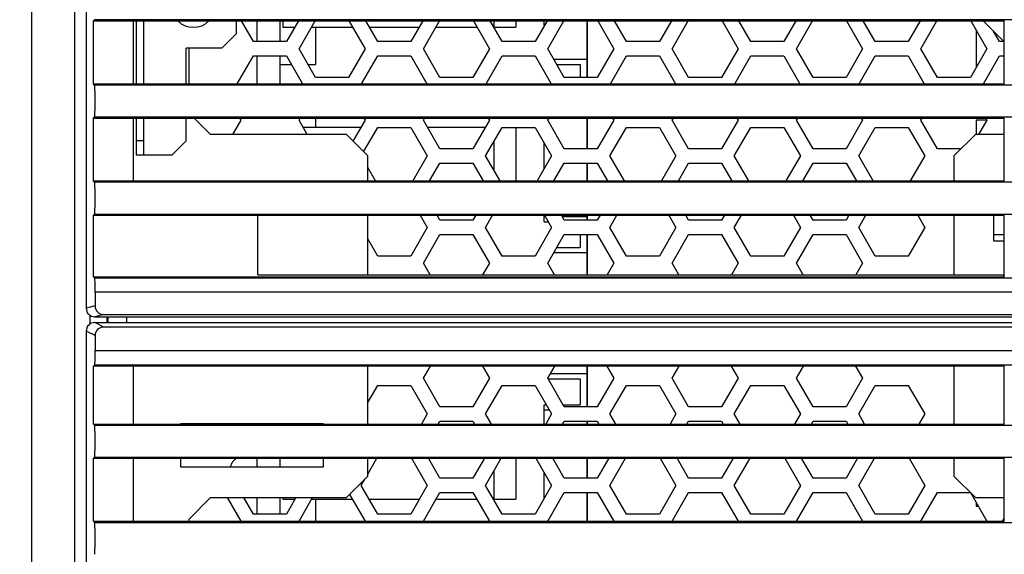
# Model space of a CAD drawing. Header units: millimetres. Extents: x 2431 to 3770, y -315 to 702.
# Tile 3 of 44: x 2502 to 2571, y -224 to -186. Entities that reach past the tile are written whole.
import ezdxf

# ---------------------------------------------------------------- set-up
doc = ezdxf.new("R2010")
doc.units = ezdxf.units.MM
doc.header["$LTSCALE"] = 65.395
doc.layers.get('0').update_dxf_attribs({"linetype": 'CONTINUOUS'})
for name, color, linetype in [('62RA-451HP20DXF_CONTINUOUS_LINE', 7, 'CONTINUOUS'), ('62SR-6K0CP30DXF_CONTINUOUS_LINE', 7, 'CONTINUOUS'), ('62SR-6K0FP10DXF_CONTINUOUS_LINE', 7, 'CONTINUOUS'), ('62SR-6K0LO10DXF_CONTINUOUS_LINE', 7, 'CONTINUOUS'), ('62SR-6K0RP10DXF_CONTINUOUS_LINE', 7, 'CONTINUOUS'), ('63FF-SG10010DXF_CONTINUOUS_LINE', 7, 'CONTINUOUS'), ('63FP-AG11570DXF_CONTINUOUS_LINE', 7, 'CONTINUOUS'), ('ASR-6000-INODXF_CONTINUOUS_LINE', 7, 'CONTINUOUS'), ('DT-66-C11W-1DXF_CONTINUOUS_LINE', 7, 'CONTINUOUS'), ('FMS-6X10_DXF_DIMENSION', 7, 'CONTINUOUS')]:
    doc.layers.add(name, color=color, linetype=linetype)
doc.styles.get("Standard").update_dxf_attribs({"font": 'txt', "width": 0.8})
doc.dimstyles.new('DIMSTYLE_2', dxfattribs={"dimtxt": 6, "dimasz": 3, "dimexe": 1, "dimexo": 1, "dimgap": 1.5, "dimtad": 1, "dimdsep": 46, "dimtxsty": 'Standard', "dimblk": '_FILLED', "dimblk1": '_FILLED', "dimblk2": '_FILLED', "dimcen": 0.09, "dimazin": 2, "dimtp": 0.01, "dimtm": 0.01, "dimtfac": 1, "dimtofl": 0, "dimtmove": 0, "dimatfit": 3, "dimldrblk": '_FILLED', "dimfxl": 1, "dimtolj": 1, "dimarcsym": 0})

# ---------------------------------------------------------------- blocks, each defined once
blk = doc.blocks.new('_FILLED')
at = {"color": 0, "linetype": 'ByBlock'}
blk.add_solid([(0, 0), (-1, 0.167), (-1, -0.167)], dxfattribs=at)
blk = doc.blocks.new('*D15')
at = {"layer": 'FMS-6X10_DXF_DIMENSION', "color": 2, "linetype": 'Continuous', "transparency": 16777216}
for p, q in [((2491.393, -212.455), (2491.393, -292.118)), ((2952.393, -212.455), (2952.393, -292.118)), ((2491.393, -291.118), (2721.893, -291.118)), ((2952.393, -291.118), (2721.893, -291.118))]:
    blk.add_line(p, q, dxfattribs=at)
at = {"layer": 'FMS-6X10_DXF_DIMENSION', "color": 2, "linetype": 'Continuous', "transparency": 16777216, "xscale": 3, "yscale": 3, "zscale": 3, "rotation": 180}
blk.add_blockref('_FILLED', (2491.393, -291.118), dxfattribs=at)
at = {"layer": 'FMS-6X10_DXF_DIMENSION', "color": 2, "linetype": 'Continuous', "transparency": 16777216, "xscale": 3, "yscale": 3, "zscale": 3}
blk.add_blockref('_FILLED', (2952.393, -291.118), dxfattribs=at)
at = {"layer": 'FMS-6X10_DXF_DIMENSION', "color": 2, "linetype": 'Continuous', "transparency": 16777216, "insert": (2721.893, -283.618), "char_height": 6, "width": 14.4, "attachment_point": 2, "line_spacing_factor": 0.9}
blk.add_mtext('461', dxfattribs=at)

msp = doc.modelspace()

# ---------------------------------------------------------------- linework, layer by layer
at = {"layer": '62RA-451HP20DXF_CONTINUOUS_LINE', "color": 3, "linetype": 'Continuous'}
for p, q in [((2503.093, -251.455), (2503.093, -74.455)), ((2506.093, -251.455), (2506.093, -74.455))]:
    msp.add_line(p, q, dxfattribs=at)
at = {"layer": '62SR-6K0CP30DXF_CONTINUOUS_LINE', "color": 3, "linetype": 'Continuous'}
for p, q in [((2541.943, -189.255), (2539.617, -189.255)), ((2539.02, -200.255), (2538.943, -200.255)), ((2541.943, -200.255), (2540.194, -200.255)), ((2539.617, -202.755), (2541.943, -202.755)), ((2541.943, -211.255), (2539.357, -211.255)), ((2538.943, -213.755), (2539.279, -213.755))]:
    msp.add_line(p, q, dxfattribs=at)
at = {"layer": '62SR-6K0FP10DXF_CONTINUOUS_LINE', "color": 3, "linetype": 'Continuous'}
for p, q in [((2510.393, -186.555), (2510.393, -190.955)), ((2518.589, -188.005), (2517.751, -186.555)), ((2521.735, -186.555), (2520.898, -188.005)), ((2521.784, -188.505), (2522.91, -186.555)), ((2525.277, -186.555), (2526.403, -188.505)), ((2527.289, -188.005), (2526.451, -186.555)), ((2530.435, -186.555), (2529.598, -188.005)), ((2530.484, -188.505), (2531.61, -186.555)), ((2533.977, -186.555), (2535.103, -188.505)), ((2535.989, -188.005), (2535.151, -186.555)), ((2539.135, -186.555), (2538.298, -188.005)), ((2539.184, -188.505), (2540.31, -186.555)), ((2542.677, -186.555), (2543.803, -188.505)), ((2544.689, -188.005), (2543.851, -186.555)), ((2547.835, -186.555), (2546.998, -188.005)), ((2547.884, -188.505), (2549.01, -186.555)), ((2551.377, -186.555), (2552.503, -188.505)), ((2553.389, -188.005), (2552.551, -186.555)), ((2556.535, -186.555), (2555.698, -188.005)), ((2556.584, -188.505), (2557.71, -186.555)), ((2560.077, -186.555), (2561.203, -188.505)), ((2562.089, -188.005), (2561.251, -186.555)), ((2565.235, -186.555), (2564.398, -188.005)), ((2565.284, -188.505), (2566.41, -186.555)), ((2568.777, -186.555), (2569.903, -188.505)), ((2569.643, -186.555), (2571.093, -188.005)), ((2570.789, -188.005), (2570.372, -187.285)), ((2520.898, -188.005), (2518.589, -188.005)), ((2529.598, -188.005), (2527.289, -188.005)), ((2538.298, -188.005), (2535.989, -188.005)), ((2546.998, -188.005), (2544.689, -188.005)), ((2555.698, -188.005), (2553.389, -188.005)), ((2564.398, -188.005), (2562.089, -188.005)), ((2571.093, -188.005), (2570.789, -188.005)), ((2514.093, -190.955), (2514.093, -188.455)), ((2522.939, -190.505), (2521.784, -188.505)), ((2526.403, -188.505), (2525.248, -190.505)), ((2531.639, -190.505), (2530.484, -188.505)), ((2535.103, -188.505), (2533.948, -190.505)), ((2540.339, -190.505), (2539.184, -188.505)), ((2543.803, -188.505), (2542.648, -190.505)), ((2549.039, -190.505), (2547.884, -188.505)), ((2552.503, -188.505), (2551.348, -190.505)), ((2557.739, -190.505), (2556.584, -188.505)), ((2561.203, -188.505), (2560.048, -190.505)), ((2566.439, -190.505), (2565.284, -188.505)), ((2569.903, -188.505), (2568.748, -190.505)), ((2517.463, -190.955), (2518.589, -189.005)), ((2518.589, -189.005), (2520.898, -189.005)), ((2520.898, -189.005), (2522.024, -190.955)), ((2526.163, -190.955), (2527.289, -189.005)), ((2527.289, -189.005), (2529.598, -189.005)), ((2529.598, -189.005), (2530.724, -190.955)), ((2534.863, -190.955), (2535.989, -189.005)), ((2535.989, -189.005), (2538.298, -189.005)), ((2538.298, -189.005), (2539.424, -190.955)), ((2543.563, -190.955), (2544.689, -189.005)), ((2544.689, -189.005), (2546.998, -189.005)), ((2546.998, -189.005), (2548.124, -190.955)), ((2552.263, -190.955), (2553.389, -189.005)), ((2553.389, -189.005), (2555.698, -189.005)), ((2555.698, -189.005), (2556.824, -190.955)), ((2560.963, -190.955), (2562.089, -189.005)), ((2562.089, -189.005), (2564.398, -189.005)), ((2564.398, -189.005), (2565.524, -190.955)), ((2569.663, -190.955), (2570.789, -189.005)), ((2570.789, -189.005), (2571.093, -189.005)), ((2525.248, -190.505), (2522.939, -190.505)), ((2533.948, -190.505), (2531.639, -190.505)), ((2542.648, -190.505), (2540.339, -190.505)), ((2551.348, -190.505), (2549.039, -190.505)), ((2560.048, -190.505), (2557.739, -190.505)), ((2568.748, -190.505), (2566.439, -190.505)), ((2510.393, -193.355), (2510.393, -195.955)), ((2515.593, -194.505), (2514.443, -193.355)), ((2517.703, -193.505), (2517.125, -194.505)), ((2517.616, -193.355), (2517.703, -193.505)), ((2521.784, -193.505), (2521.87, -193.355)), ((2522.361, -194.505), (2521.784, -193.505)), ((2526.403, -193.505), (2525.557, -194.97)), ((2526.316, -193.355), (2526.403, -193.505)), ((2530.484, -193.505), (2530.57, -193.355)), ((2531.639, -195.505), (2530.484, -193.505)), ((2535.103, -193.505), (2533.948, -195.505)), ((2535.016, -193.355), (2535.103, -193.505)), ((2539.184, -193.505), (2539.27, -193.355)), ((2540.339, -195.505), (2539.184, -193.505)), ((2543.803, -193.505), (2542.648, -195.505)), ((2543.716, -193.355), (2543.803, -193.505)), ((2547.884, -193.505), (2547.97, -193.355)), ((2549.039, -195.505), (2547.884, -193.505)), ((2552.503, -193.505), (2551.348, -195.505)), ((2552.416, -193.355), (2552.503, -193.505)), ((2556.584, -193.505), (2556.67, -193.355)), ((2557.739, -195.505), (2556.584, -193.505)), ((2561.203, -193.505), (2560.048, -195.505)), ((2561.116, -193.355), (2561.203, -193.505)), ((2565.284, -193.505), (2565.37, -193.355)), ((2566.439, -195.505), (2565.284, -193.505)), ((2569.903, -193.505), (2569.325, -194.505)), ((2569.816, -193.355), (2569.903, -193.505)), ((2526.302, -195.714), (2527.289, -194.005)), ((2527.289, -194.005), (2529.598, -194.005)), ((2529.598, -194.005), (2530.753, -196.005)), ((2534.834, -196.005), (2535.989, -194.005)), ((2535.989, -194.005), (2538.298, -194.005)), ((2538.298, -194.005), (2539.453, -196.005)), ((2543.534, -196.005), (2544.689, -194.005)), ((2544.689, -194.005), (2546.998, -194.005)), ((2546.998, -194.005), (2548.153, -196.005)), ((2552.234, -196.005), (2553.389, -194.005)), ((2553.389, -194.005), (2555.698, -194.005)), ((2555.698, -194.005), (2556.853, -196.005)), ((2560.934, -196.005), (2562.089, -194.005)), ((2562.089, -194.005), (2564.398, -194.005)), ((2564.398, -194.005), (2565.553, -196.005)), ((2525.093, -194.505), (2515.593, -194.505)), ((2526.593, -196.005), (2525.093, -194.505)), ((2569.093, -194.505), (2567.593, -196.005)), ((2571.093, -194.505), (2569.093, -194.505)), ((2533.948, -195.505), (2531.639, -195.505)), ((2542.648, -195.505), (2540.339, -195.505)), ((2551.348, -195.505), (2549.039, -195.505)), ((2560.048, -195.505), (2557.739, -195.505)), ((2568.093, -195.505), (2566.439, -195.505)), ((2526.593, -197.755), (2526.593, -196.005)), ((2530.753, -196.005), (2529.742, -197.755)), ((2535.844, -197.755), (2534.834, -196.005)), ((2539.453, -196.005), (2538.442, -197.755)), ((2544.544, -197.755), (2543.534, -196.005)), ((2548.153, -196.005), (2547.142, -197.755)), ((2553.244, -197.755), (2552.234, -196.005)), ((2556.853, -196.005), (2555.842, -197.755)), ((2561.944, -197.755), (2560.934, -196.005)), ((2565.553, -196.005), (2564.542, -197.755)), ((2567.593, -196.005), (2567.593, -197.755)), ((2527.144, -197.755), (2526.593, -196.801)), ((2530.917, -197.755), (2531.639, -196.505)), ((2531.639, -196.505), (2533.948, -196.505)), ((2533.948, -196.505), (2534.67, -197.755)), ((2539.617, -197.755), (2540.339, -196.505)), ((2540.339, -196.505), (2542.648, -196.505)), ((2542.648, -196.505), (2543.37, -197.755)), ((2548.317, -197.755), (2549.039, -196.505)), ((2549.039, -196.505), (2551.348, -196.505)), ((2551.348, -196.505), (2552.07, -197.755)), ((2557.017, -197.755), (2557.739, -196.505)), ((2557.739, -196.505), (2560.048, -196.505)), ((2560.048, -196.505), (2560.77, -197.755)), ((2526.593, -204.329), (2526.593, -200.155)), ((2526.593, -200.21), (2526.625, -200.155)), ((2530.262, -200.155), (2530.753, -201.005)), ((2531.639, -200.505), (2531.436, -200.155)), ((2534.15, -200.155), (2533.948, -200.505)), ((2534.834, -201.005), (2535.325, -200.155)), ((2538.962, -200.155), (2539.453, -201.005)), ((2540.339, -200.505), (2540.136, -200.155)), ((2542.85, -200.155), (2542.648, -200.505)), ((2543.534, -201.005), (2544.025, -200.155)), ((2547.662, -200.155), (2548.153, -201.005)), ((2549.039, -200.505), (2548.836, -200.155)), ((2551.55, -200.155), (2551.348, -200.505)), ((2552.234, -201.005), (2552.725, -200.155)), ((2556.362, -200.155), (2556.853, -201.005)), ((2557.739, -200.505), (2557.536, -200.155)), ((2560.25, -200.155), (2560.048, -200.505)), ((2560.934, -201.005), (2561.425, -200.155)), ((2565.062, -200.155), (2565.553, -201.005)), ((2567.593, -200.155), (2567.593, -204.329)), ((2570.393, -201.955), (2570.393, -200.155)), ((2530.753, -201.005), (2529.598, -203.005)), ((2533.948, -200.505), (2531.639, -200.505)), ((2535.989, -203.005), (2534.834, -201.005)), ((2539.453, -201.005), (2538.298, -203.005)), ((2542.648, -200.505), (2540.339, -200.505)), ((2544.689, -203.005), (2543.534, -201.005)), ((2548.153, -201.005), (2546.998, -203.005)), ((2551.348, -200.505), (2549.039, -200.505)), ((2553.389, -203.005), (2552.234, -201.005)), ((2556.853, -201.005), (2555.698, -203.005)), ((2560.048, -200.505), (2557.739, -200.505)), ((2562.089, -203.005), (2560.934, -201.005)), ((2565.553, -201.005), (2564.398, -203.005)), ((2527.289, -203.005), (2526.593, -201.801)), ((2530.484, -203.505), (2531.639, -201.505)), ((2531.639, -201.505), (2533.948, -201.505)), ((2533.948, -201.505), (2535.103, -203.505)), ((2539.184, -203.505), (2540.339, -201.505)), ((2540.339, -201.505), (2542.648, -201.505)), ((2542.648, -201.505), (2543.803, -203.505)), ((2547.884, -203.505), (2549.039, -201.505)), ((2549.039, -201.505), (2551.348, -201.505)), ((2551.348, -201.505), (2552.503, -203.505)), ((2556.584, -203.505), (2557.739, -201.505)), ((2557.739, -201.505), (2560.048, -201.505)), ((2560.048, -201.505), (2561.203, -203.505)), ((2571.093, -201.955), (2570.393, -201.955)), ((2529.598, -203.005), (2527.289, -203.005)), ((2538.298, -203.005), (2535.989, -203.005)), ((2546.998, -203.005), (2544.689, -203.005)), ((2555.698, -203.005), (2553.389, -203.005)), ((2564.398, -203.005), (2562.089, -203.005)), ((2530.959, -204.329), (2530.484, -203.505)), ((2535.103, -203.505), (2534.627, -204.329)), ((2539.659, -204.329), (2539.184, -203.505)), ((2543.803, -203.505), (2543.327, -204.329)), ((2548.359, -204.329), (2547.884, -203.505)), ((2552.503, -203.505), (2552.027, -204.329)), ((2557.059, -204.329), (2556.584, -203.505)), ((2561.203, -203.505), (2560.727, -204.329)), ((2508.443, -207.655), (2508.443, -207.255)), ((2509.743, -207.655), (2509.743, -207.255)), ((2526.593, -214.755), (2526.593, -210.709)), ((2530.484, -211.555), (2530.973, -210.709)), ((2534.614, -210.709), (2535.103, -211.555)), ((2539.184, -211.555), (2539.673, -210.709)), ((2543.314, -210.709), (2543.803, -211.555)), ((2547.884, -211.555), (2548.373, -210.709)), ((2552.014, -210.709), (2552.503, -211.555)), ((2556.584, -211.555), (2557.073, -210.709)), ((2560.714, -210.709), (2561.203, -211.555)), ((2567.593, -210.709), (2567.593, -214.755)), ((2526.593, -213.26), (2527.289, -212.055)), ((2527.289, -212.055), (2529.598, -212.055)), ((2529.598, -212.055), (2530.753, -214.055)), ((2531.639, -213.555), (2530.484, -211.555)), ((2535.103, -211.555), (2533.948, -213.555)), ((2534.834, -214.055), (2535.989, -212.055)), ((2535.989, -212.055), (2538.298, -212.055)), ((2538.298, -212.055), (2539.453, -214.055)), ((2540.339, -213.555), (2539.184, -211.555)), ((2543.803, -211.555), (2542.648, -213.555)), ((2543.534, -214.055), (2544.689, -212.055)), ((2544.689, -212.055), (2546.998, -212.055)), ((2546.998, -212.055), (2548.153, -214.055)), ((2549.039, -213.555), (2547.884, -211.555)), ((2552.503, -211.555), (2551.348, -213.555)), ((2552.234, -214.055), (2553.389, -212.055)), ((2553.389, -212.055), (2555.698, -212.055)), ((2555.698, -212.055), (2556.853, -214.055)), ((2557.739, -213.555), (2556.584, -211.555)), ((2561.203, -211.555), (2560.048, -213.555)), ((2560.934, -214.055), (2562.089, -212.055)), ((2562.089, -212.055), (2564.398, -212.055)), ((2564.398, -212.055), (2565.553, -214.055)), ((2530.753, -214.055), (2530.349, -214.755)), ((2533.948, -213.555), (2531.639, -213.555)), ((2535.238, -214.755), (2534.834, -214.055)), ((2539.453, -214.055), (2539.049, -214.755)), ((2542.648, -213.555), (2540.339, -213.555)), ((2543.938, -214.755), (2543.534, -214.055)), ((2548.153, -214.055), (2547.749, -214.755)), ((2551.348, -213.555), (2549.039, -213.555)), ((2552.638, -214.755), (2552.234, -214.055)), ((2556.853, -214.055), (2556.449, -214.755)), ((2560.048, -213.555), (2557.739, -213.555)), ((2561.338, -214.755), (2560.934, -214.055)), ((2565.553, -214.055), (2565.149, -214.755)), ((2523.495, -214.752), (2513.495, -214.752)), ((2531.523, -214.755), (2531.639, -214.555)), ((2531.639, -214.555), (2533.948, -214.555)), ((2533.948, -214.555), (2534.063, -214.755)), ((2540.223, -214.755), (2540.339, -214.555)), ((2540.339, -214.555), (2542.648, -214.555)), ((2542.648, -214.555), (2542.763, -214.755)), ((2548.923, -214.755), (2549.039, -214.555)), ((2549.039, -214.555), (2551.348, -214.555)), ((2551.348, -214.555), (2551.463, -214.755)), ((2557.623, -214.755), (2557.739, -214.555)), ((2557.739, -214.555), (2560.048, -214.555)), ((2560.048, -214.555), (2560.163, -214.755)), ((2513.495, -217.155), (2513.495, -217.752)), ((2523.495, -217.752), (2523.495, -217.155)), ((2526.593, -218.405), (2526.593, -217.155)), ((2526.593, -218.26), (2527.231, -217.155)), ((2529.656, -217.155), (2530.753, -219.055)), ((2531.639, -218.555), (2530.83, -217.155)), ((2534.756, -217.155), (2533.948, -218.555)), ((2534.834, -219.055), (2535.931, -217.155)), ((2538.356, -217.155), (2539.453, -219.055)), ((2540.339, -218.555), (2539.53, -217.155)), ((2543.456, -217.155), (2542.648, -218.555)), ((2543.534, -219.055), (2544.631, -217.155)), ((2547.056, -217.155), (2548.153, -219.055)), ((2549.039, -218.555), (2548.23, -217.155)), ((2552.156, -217.155), (2551.348, -218.555)), ((2552.234, -219.055), (2553.331, -217.155)), ((2555.756, -217.155), (2556.853, -219.055)), ((2557.739, -218.555), (2556.93, -217.155)), ((2560.856, -217.155), (2560.048, -218.555)), ((2560.934, -219.055), (2562.031, -217.155)), ((2564.456, -217.155), (2565.553, -219.055)), ((2567.593, -217.155), (2567.593, -218.405)), ((2513.495, -217.752), (2523.495, -217.752)), ((2525.093, -219.905), (2526.593, -218.405)), ((2526.134, -219.055), (2526.394, -218.605)), ((2533.948, -218.555), (2531.639, -218.555)), ((2542.648, -218.555), (2540.339, -218.555)), ((2551.348, -218.555), (2549.039, -218.555)), ((2560.048, -218.555), (2557.739, -218.555)), ((2567.593, -218.405), (2569.093, -219.905)), ((2525.319, -219.679), (2526.403, -221.555)), ((2527.289, -221.055), (2526.134, -219.055)), ((2530.753, -219.055), (2529.598, -221.055)), ((2530.484, -221.555), (2531.639, -219.555)), ((2531.639, -219.555), (2533.948, -219.555)), ((2533.948, -219.555), (2535.103, -221.555)), ((2535.989, -221.055), (2534.834, -219.055)), ((2539.453, -219.055), (2538.298, -221.055)), ((2539.184, -221.555), (2540.339, -219.555)), ((2540.339, -219.555), (2542.648, -219.555)), ((2542.648, -219.555), (2543.803, -221.555)), ((2544.689, -221.055), (2543.534, -219.055)), ((2548.153, -219.055), (2546.998, -221.055)), ((2547.884, -221.555), (2549.039, -219.555)), ((2549.039, -219.555), (2551.348, -219.555)), ((2551.348, -219.555), (2552.503, -221.555)), ((2553.389, -221.055), (2552.234, -219.055)), ((2556.853, -219.055), (2555.698, -221.055)), ((2556.584, -221.555), (2557.739, -219.555)), ((2557.739, -219.555), (2560.048, -219.555)), ((2560.048, -219.555), (2561.203, -221.555)), ((2562.089, -221.055), (2560.934, -219.055)), ((2565.553, -219.055), (2564.398, -221.055)), ((2565.284, -221.555), (2566.439, -219.555)), ((2566.439, -219.555), (2568.748, -219.555)), ((2568.748, -219.555), (2569.903, -221.555)), ((2514.093, -221.405), (2515.593, -219.905)), ((2515.593, -219.905), (2525.093, -219.905)), ((2516.75, -219.905), (2517.703, -221.555)), ((2518.589, -221.055), (2517.925, -219.905)), ((2521.562, -219.905), (2520.898, -221.055)), ((2521.784, -221.555), (2522.736, -219.905)), ((2569.093, -219.905), (2571.093, -219.905)), ((2520.898, -221.055), (2518.589, -221.055)), ((2529.598, -221.055), (2527.289, -221.055)), ((2538.298, -221.055), (2535.989, -221.055)), ((2546.998, -221.055), (2544.689, -221.055)), ((2555.698, -221.055), (2553.389, -221.055)), ((2564.398, -221.055), (2562.089, -221.055)), ((2514.093, -221.555), (2514.093, -221.405)), ((2570.984, -221.555), (2571.093, -221.366))]:
    msp.add_line(p, q, dxfattribs=at)
at = {"layer": '62SR-6K0FP10DXF_CONTINUOUS_LINE', "color": 7, "linetype": 'Continuous'}
for p, q in [((2510.893, -186.555), (2510.893, -190.955)), ((2517.393, -186.555), (2517.393, -187.455)), ((2516.393, -188.455), (2517.393, -187.455)), ((2513.893, -190.955), (2513.893, -188.455)), ((2516.393, -188.455), (2513.893, -188.455)), ((2510.893, -193.355), (2510.893, -195.955)), ((2513.893, -194.955), (2513.893, -193.355)), ((2510.893, -194.955), (2510.393, -194.955)), ((2512.893, -195.955), (2513.893, -194.955)), ((2512.893, -195.955), (2510.393, -195.955))]:
    msp.add_line(p, q, dxfattribs=at)
msp.add_arc((2514.393, -185.455), 1.55, 225.22023, 314.77976, dxfattribs=at)
at = {"layer": '62SR-6K0LO10DXF_CONTINUOUS_LINE', "color": 3, "linetype": 'Continuous'}
msp.add_line((2507.143, -207.141), (2507.143, -207.77), dxfattribs=at)
at = {"layer": '62SR-6K0LO10DXF_CONTINUOUS_LINE', "color": 7, "linetype": 'Continuous'}
msp.add_line((2508.343, -207.255), (2508.343, -207.655), dxfattribs=at)
at = {"layer": '62SR-6K0RP10DXF_CONTINUOUS_LINE', "color": 7, "linetype": 'Continuous'}
for p, q in [((2541.943, -190.505), (2541.943, -186.555)), ((2569.143, -187.19), (2569.143, -189.821)), ((2541.943, -195.505), (2541.943, -193.355)), ((2569.143, -193.505), (2569.143, -194.505)), ((2569.903, -193.505), (2569.143, -193.505)), ((2541.943, -197.755), (2541.943, -196.505)), ((2541.943, -200.505), (2541.943, -200.155)), ((2541.943, -204.329), (2541.943, -201.505)), ((2570.393, -201.505), (2571.093, -201.505)), ((2541.943, -213.555), (2541.943, -210.709)), ((2541.943, -214.755), (2541.943, -214.555)), ((2541.943, -218.555), (2541.943, -217.155)), ((2541.943, -221.555), (2541.943, -219.555)), ((2569.143, -220.24), (2569.143, -220.505)), ((2569.143, -220.505), (2569.296, -220.505))]:
    msp.add_line(p, q, dxfattribs=at)
at = {"layer": '63FF-SG10010DXF_CONTINUOUS_LINE', "color": 7, "linetype": 'Continuous'}
for p, q in [((2508.122, -207.97), (2507.493, -207.655)), ((2507.493, -207.655), (2922.959, -207.655)), ((2922.644, -207.97), (2508.122, -207.97)), ((2506.893, -208.255), (2506.893, -250.856)), ((2507.522, -208.569), (2506.893, -208.255)), ((2507.522, -208.569), (2507.522, -209.621)), ((2507.522, -209.621), (2922.644, -209.621)), ((2507.488, -210.62), (2507.4, -210.709)), ((2507.4, -214.755), (2507.4, -210.709)), ((2571.093, -210.709), (2507.4, -210.709)), ((2507.488, -210.62), (2922.661, -210.62)), ((2510.201, -214.755), (2510.201, -210.709)), ((2571.12, -214.782), (2571.12, -210.683)), ((2507.4, -214.755), (2507.484, -214.84)), ((2507.4, -214.755), (2571.093, -214.755)), ((2507.484, -214.84), (2922.663, -214.84)), ((2507.484, -217.071), (2507.4, -217.155)), ((2507.4, -221.555), (2507.4, -217.155)), ((2507.4, -217.155), (2571.093, -217.155)), ((2507.484, -217.071), (2922.663, -217.071)), ((2510.201, -221.555), (2510.201, -217.155)), ((2571.12, -221.582), (2571.12, -217.129)), ((2507.4, -221.555), (2507.484, -221.64)), ((2507.4, -221.555), (2571.093, -221.555)), ((2507.484, -221.64), (2922.663, -221.64))]:
    msp.add_line(p, q, dxfattribs=at)
for centre, major_axis, ratio, start_param, end_param in [((2507.494, -208.256), (0.537, -0.268), 0.999239, 2.034627, 3.604814), ((2508.122, -208.57), (-0.537, 0.268), 0.999239, -1.106966, 0.463221), ((2507.487, -209.621), (0, 1), 0.034921, -3.106686, -1.570796), ((2507.483, -215.955), (0, 1.116), 0.034921, -3.106686, -0.034907), ((2507.483, -222.755), (0, 1.116), 0.034921, -3.106686, -0.034907)]:
    msp.add_ellipse(centre, major_axis=major_axis, ratio=ratio, start_param=start_param, end_param=end_param, dxfattribs=at)
at = {"layer": '63FP-AG11570DXF_CONTINUOUS_LINE', "color": 7, "linetype": 'Continuous'}
for p, q in [((2506.893, -75.655), (2506.893, -206.656)), ((2507.4, -186.555), (2507.484, -186.471)), ((2507.4, -190.955), (2507.4, -186.555)), ((2507.4, -186.555), (2571.093, -186.555)), ((2936.302, -186.471), (2507.484, -186.471)), ((2510.201, -190.955), (2510.201, -186.555)), ((2571.12, -190.982), (2571.12, -186.529)), ((2507.484, -191.04), (2507.4, -190.955)), ((2507.4, -190.955), (2571.093, -190.955)), ((2936.302, -191.04), (2507.484, -191.04)), ((2507.4, -193.355), (2507.484, -193.271)), ((2507.4, -197.755), (2507.4, -193.355)), ((2507.4, -193.355), (2571.093, -193.355)), ((2507.484, -193.271), (2936.302, -193.271)), ((2510.201, -197.755), (2510.201, -193.355)), ((2571.12, -197.782), (2571.12, -193.329)), ((2507.484, -197.84), (2507.4, -197.755)), ((2507.4, -197.755), (2571.093, -197.755)), ((2936.302, -197.84), (2507.484, -197.84)), ((2507.4, -200.155), (2507.484, -200.071)), ((2507.4, -204.455), (2507.4, -200.155)), ((2507.4, -200.155), (2571.093, -200.155)), ((2507.484, -200.071), (2936.302, -200.071)), ((2518.893, -204.329), (2518.893, -200.155)), ((2571.12, -204.482), (2571.12, -200.129)), ((2507.488, -204.544), (2507.4, -204.455)), ((2507.4, -204.455), (2571.093, -204.455)), ((2936.298, -204.544), (2507.488, -204.544)), ((2518.893, -204.329), (2571.093, -204.329)), ((2571.093, -204.455), (2571.093, -204.329)), ((2507.522, -205.543), (2507.522, -206.499)), ((2936.265, -205.543), (2507.522, -205.543)), ((2507.522, -206.499), (2506.893, -206.656)), ((2508.122, -207.098), (2507.493, -207.255)), ((2507.493, -207.255), (2936.293, -207.255)), ((2508.122, -207.098), (2935.665, -207.098))]:
    msp.add_line(p, q, dxfattribs=at)
for centre, major_axis, ratio, start_param, end_param in [((2507.483, -192.155), (0, 1.116), 0.034921, -3.106686, -0.034907), ((2507.483, -198.955), (0, 1.116), 0.034921, -3.106686, -0.034907), ((2507.487, -205.543), (0, 1), 0.034921, -1.570796, -0.034907), ((2508.122, -206.498), (-0.582, -0.146), 0.999353, -0.244737, 1.325755), ((2507.494, -206.655), (0.582, 0.146), 0.999353, 2.896856, 4.467348)]:
    msp.add_ellipse(centre, major_axis=major_axis, ratio=ratio, start_param=start_param, end_param=end_param, dxfattribs=at)
at = {"layer": 'ASR-6000-INODXF_CONTINUOUS_LINE', "color": 7, "linetype": 'Continuous'}
for p, q in [((2518.843, -186.555), (2518.843, -188.005)), ((2520.443, -186.555), (2520.443, -188.005)), ((2518.843, -189.005), (2518.843, -190.955)), ((2520.443, -189.005), (2520.443, -190.955)), ((2518.843, -217.155), (2518.843, -217.752)), ((2520.443, -217.155), (2520.443, -217.752)), ((2518.843, -219.905), (2518.843, -221.055)), ((2520.443, -219.905), (2520.443, -221.055))]:
    msp.add_line(p, q, dxfattribs=at)
at = {"layer": 'DT-66-C11W-1DXF_CONTINUOUS_LINE', "color": 7, "linetype": 'Continuous'}
for p, q in [((2520.643, -186.555), (2520.643, -187.005)), ((2535.443, -187.005), (2535.443, -186.555)), ((2536.943, -186.555), (2536.943, -187.005)), ((2538.943, -186.888), (2538.943, -186.555)), ((2520.643, -187.005), (2521.475, -187.005)), ((2522.65, -187.005), (2525.537, -187.005)), ((2522.943, -187.005), (2522.943, -189.605)), ((2526.711, -187.005), (2530.175, -187.005)), ((2531.35, -187.005), (2534.237, -187.005)), ((2535.443, -187.005), (2536.943, -187.005)), ((2520.443, -189.605), (2521.244, -189.605)), ((2522.419, -189.605), (2522.943, -189.605)), ((2539.819, -189.605), (2541.443, -189.605)), ((2541.443, -189.605), (2541.443, -190.505)), ((2522.943, -193.355), (2522.943, -194.005)), ((2526.114, -194.005), (2522.073, -194.005)), ((2534.814, -194.005), (2530.773, -194.005)), ((2536.943, -194.005), (2536.943, -197.755)), ((2535.443, -197.061), (2535.443, -194.95)), ((2538.943, -196.888), (2538.943, -195.123)), ((2538.943, -200.605), (2538.943, -200.155)), ((2538.943, -200.605), (2539.222, -200.605)), ((2541.443, -201.505), (2541.443, -202.405)), ((2539.819, -202.405), (2541.443, -202.405)), ((2539.213, -211.605), (2541.443, -211.605)), ((2541.443, -211.605), (2541.443, -213.405)), ((2538.943, -214.755), (2538.943, -213.405)), ((2538.943, -213.405), (2539.077, -213.405)), ((2540.252, -213.405), (2541.443, -213.405)), ((2536.943, -217.155), (2536.943, -220.005)), ((2535.443, -220.005), (2535.443, -218)), ((2538.943, -219.938), (2538.943, -218.173)), ((2520.643, -219.905), (2520.643, -220.005)), ((2520.643, -220.005), (2521.504, -220.005)), ((2522.679, -220.005), (2525.508, -220.005)), ((2522.943, -220.005), (2522.943, -221.555)), ((2526.682, -220.005), (2530.204, -220.005)), ((2531.379, -220.005), (2534.208, -220.005)), ((2535.443, -220.005), (2536.943, -220.005))]:
    msp.add_line(p, q, dxfattribs=at)
at = {"layer": 'DT-66-C11W-1DXF_CONTINUOUS_LINE', "color": 4, "linetype": 'Continuous'}
for p, q in [((2541.943, -186.555), (2541.943, -190.505)), ((2541.943, -193.355), (2541.943, -195.505)), ((2541.943, -196.505), (2541.943, -197.755)), ((2541.943, -200.155), (2541.943, -200.505)), ((2541.943, -201.505), (2541.943, -204.329)), ((2541.943, -210.709), (2541.943, -213.555)), ((2541.943, -214.555), (2541.943, -214.755)), ((2541.943, -217.155), (2541.943, -218.555)), ((2541.943, -219.555), (2541.943, -221.555))]:
    msp.add_line(p, q, dxfattribs=at)
at = {"layer": 'DT-66-C11W-1DXF_CONTINUOUS_LINE', "color": 7, "linetype": 'Continuous'}
msp.add_arc((2517.943, -218.005), 1, 121.6316, 165.31177, dxfattribs=at)

# ---------------------------------------------------------------- dimensions: what is measured, and where the dimension line sits
at = {"layer": 'FMS-6X10_DXF_DIMENSION', "color": 2, "linetype": 'Continuous'}
dim = msp.add_linear_dim(base=(2952.393, -291.118), p1=(2491.393, -211.455), p2=(2952.393, -211.455), dimstyle='DIMSTYLE_2', dxfattribs=at)
dim.commit()
dim.dimension.update_dxf_attribs({"geometry": '*D15', "text_midpoint": (2721.293, -291.118), "dimtype": 160})

doc.saveas('drawing.dxf')
